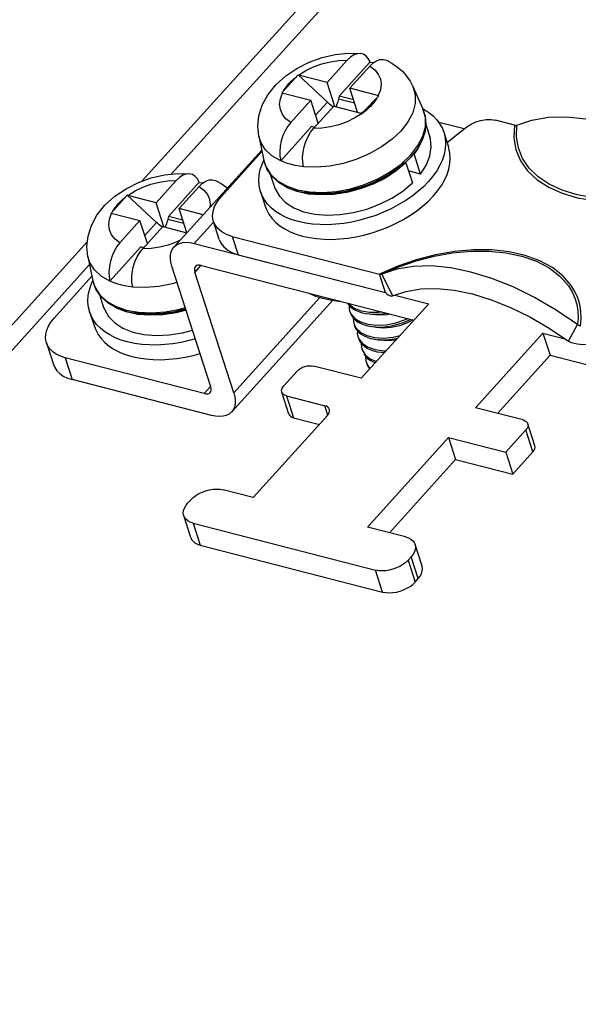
# Model space of a CAD drawing. Extents: x -4139 to -1089, y -1564 to 1941.
# Tile 48 of 160: x -1480 to -1456, y -715 to -674. Entities that reach past the tile are written whole.
import ezdxf

# ---------------------------------------------------------------- set-up
doc = ezdxf.new("R2010")
doc.units = 0
doc.header["$LTSCALE"] = 23.1
for name, color, linetype in [('EARTHING_CLIP1_2_1_AM_0', 7, 'CONTINUOUS'), ('EARTHING_CLIP_2_2_1_1_AM_0', 7, 'CONTINUOUS'), ('EARTHING_CLIP_2_2_5_1_AM_0', 7, 'CONTINUOUS'), ('LDZHJ_SZCYZT_M4X12_2_1_AM_', 7, 'CONTINUOUS'), ('SE5M-TOP-COVER-P1-A__4_1_1', 7, 'CONTINUOUS')]:
    doc.layers.add(name, color=color, linetype=linetype)

msp = doc.modelspace()

# ---------------------------------------------------------------- linework, layer by layer
at = {"layer": 'EARTHING_CLIP1_2_1_AM_0', "color": 7}
for p, q in [((-1459.019, -678.268), (-1459.805, -678.066)), ((-1469.503, -679.366), (-1471.199, -681.238)), ((-1471.275, -683.018), (-1471.52, -682.26)), ((-1470.738, -682.883), (-1464.624, -684.456)), ((-1470.493, -683.642), (-1464.379, -685.215)), ((-1464.379, -685.215), (-1464.624, -684.456)), ((-1464.525, -684.454), (-1464.09, -685.354)), ((-1456.777, -687.236), (-1456.399, -686.545))]:
    msp.add_line(p, q, dxfattribs=at)
at = {"layer": 'EARTHING_CLIP1_2_1_AM_0', "color": 2}
msp.add_line((-1470.738, -682.883), (-1470.493, -683.642), dxfattribs=at)
at = {"layer": 'EARTHING_CLIP1_2_1_AM_0', "color": 7}
for points in [[(-1461, -678.34), (-1460.817, -678.224), (-1460.623, -678.136), (-1460.412, -678.073), (-1460.199, -678.039), (-1459.999, -678.037), (-1459.805, -678.066)], [(-1458.92, -678.267), (-1458.297, -678.055), (-1457.606, -677.94), (-1456.858, -677.923), (-1456.061, -678.001), (-1455.225, -678.174), (-1454.359, -678.439), (-1453.473, -678.794), (-1452.576, -679.234), (-1451.727, -679.73)], [(-1461.815, -678.987), (-1461.514, -678.739), (-1461, -678.34)], [(-1459.019, -678.268), (-1459, -678.273), (-1458.982, -678.275), (-1458.965, -678.276), (-1458.949, -678.274), (-1458.934, -678.271), (-1458.92, -678.267)], [(-1471.52, -682.26), (-1471.528, -682.233), (-1471.556, -682.044), (-1471.535, -681.846), (-1471.469, -681.642), (-1471.357, -681.44), (-1471.199, -681.238)], [(-1470.738, -682.883), (-1470.975, -682.802), (-1471.173, -682.696), (-1471.334, -682.562), (-1471.454, -682.407), (-1471.52, -682.26)], [(-1471.275, -683.018), (-1471.209, -683.166), (-1471.09, -683.321), (-1470.928, -683.455), (-1470.73, -683.561), (-1470.493, -683.642)], [(-1456.399, -686.545), (-1457.284, -685.945), (-1458.181, -685.422), (-1459.077, -684.981), (-1459.964, -684.626), (-1460.83, -684.361), (-1461.666, -684.188), (-1462.463, -684.11), (-1463.211, -684.128), (-1463.902, -684.243), (-1464.525, -684.454)], [(-1464.525, -684.454), (-1464.538, -684.459), (-1464.552, -684.462), (-1464.568, -684.463), (-1464.586, -684.463), (-1464.604, -684.46), (-1464.624, -684.456)], [(-1464.09, -685.354), (-1463.529, -685.164), (-1462.907, -685.061), (-1462.234, -685.045), (-1461.517, -685.115), (-1460.764, -685.271), (-1459.985, -685.509), (-1459.187, -685.829), (-1458.381, -686.225), (-1457.574, -686.696), (-1456.777, -687.236)], [(-1464.379, -685.215), (-1464.318, -685.266), (-1464.262, -685.306), (-1464.21, -685.336), (-1464.164, -685.354), (-1464.124, -685.36), (-1464.09, -685.354)], [(-1456.281, -686.603), (-1456.302, -686.596), (-1456.322, -686.589), (-1456.342, -686.58), (-1456.362, -686.569), (-1456.381, -686.558), (-1456.399, -686.545)], [(-1456.777, -687.236), (-1456.658, -687.281), (-1456.536, -687.316), (-1456.411, -687.342), (-1456.285, -687.359), (-1456.16, -687.365), (-1456.036, -687.361)]]:
    msp.add_lwpolyline(points, dxfattribs=at)
at = {"layer": 'EARTHING_CLIP1_2_1_AM_0', "color": 2}
for points in [[(-1459.019, -678.268), (-1459.043, -678.793), (-1458.959, -679.284), (-1458.767, -679.744), (-1458.473, -680.163), (-1458.08, -680.531), (-1457.598, -680.844), (-1457.034, -681.094), (-1456.399, -681.279), (-1455.703, -681.394), (-1454.96, -681.437), (-1454.189, -681.406), (-1453.57, -681.327)], [(-1453.509, -681.213), (-1454.203, -681.297), (-1454.982, -681.329), (-1455.725, -681.282), (-1456.412, -681.16), (-1457.033, -680.971), (-1457.578, -680.718), (-1458.038, -680.408), (-1458.407, -680.048), (-1458.681, -679.645), (-1458.858, -679.209), (-1458.935, -678.747), (-1458.92, -678.267)], [(-1456.661, -684.921), (-1457.01, -684.52), (-1457.444, -684.18), (-1457.97, -683.896), (-1458.571, -683.677), (-1459.237, -683.527), (-1459.956, -683.447), (-1460.715, -683.441), (-1461.501, -683.506), (-1462.299, -683.643), (-1463.095, -683.85), (-1463.868, -684.12), (-1464.624, -684.456)], [(-1464.525, -684.454), (-1463.827, -684.147), (-1463.102, -683.894), (-1462.351, -683.697), (-1461.589, -683.561), (-1460.831, -683.491), (-1460.089, -683.49), (-1459.379, -683.56), (-1458.715, -683.701), (-1458.109, -683.913), (-1457.577, -684.193), (-1457.136, -684.534), (-1456.778, -684.94)], [(-1456.778, -684.94), (-1456.627, -685.188), (-1456.512, -685.446), (-1456.433, -685.714), (-1456.389, -685.987), (-1456.378, -686.264), (-1456.399, -686.545)], [(-1456.281, -686.603), (-1456.254, -686.298), (-1456.263, -686.003), (-1456.308, -685.715), (-1456.39, -685.438), (-1456.508, -685.173), (-1456.661, -684.921)]]:
    msp.add_lwpolyline(points, dxfattribs=at)
at = {"layer": 'EARTHING_CLIP_2_2_1_1_AM_0', "color": 7}
for p, q in [((-1461.111, -678.426), (-1462.162, -678.156)), ((-1473.156, -683.322), (-1469.516, -679.303)), ((-1472.313, -683.174), (-1464.379, -685.215)), ((-1471.626, -689.125), (-1473.241, -684.117)), ((-1472.019, -684.084), (-1463.195, -686.355)), ((-1478.136, -686.272), (-1476.562, -684.534)), ((-1470.676, -689.369), (-1472.292, -684.362)), ((-1466.566, -685.533), (-1470.761, -690.165)), ((-1463.981, -685.317), (-1462.581, -685.677)), ((-1462.581, -685.677), (-1465.384, -688.771)), ((-1460.637, -689.993), (-1457.834, -686.899)), ((-1457.834, -686.899), (-1456.932, -687.131)), ((-1457.834, -686.899), (-1457.541, -687.809)), ((-1478.457, -687.293), (-1478.163, -688.204)), ((-1471.899, -689.403), (-1477.674, -687.917)), ((-1459.73, -690.226), (-1457.541, -687.809)), ((-1457.541, -687.809), (-1437.878, -692.869)), ((-1465.384, -688.771), (-1467.362, -688.262)), ((-1468.037, -688.47), (-1468.598, -689.089)), ((-1471.605, -690.313), (-1477.381, -688.827)), ((-1468.384, -690.254), (-1468.678, -689.344)), ((-1468.483, -689.5), (-1466.9, -689.907)), ((-1458.659, -690.501), (-1460.637, -689.993)), ((-1466.785, -690.318), (-1469.868, -693.721)), ((-1468.189, -690.41), (-1467.118, -690.686)), ((-1458.17, -691.568), (-1458.463, -690.657)), ((-1465.121, -694.943), (-1461.758, -691.23)), ((-1461.758, -691.23), (-1459.384, -691.841)), ((-1461.758, -691.23), (-1461.464, -692.141)), ((-1459.384, -691.841), (-1458.544, -690.913)), ((-1459.384, -691.841), (-1459.091, -692.751)), ((-1459.091, -692.751), (-1458.25, -691.823)), ((-1464.214, -695.176), (-1461.464, -692.141)), ((-1461.464, -692.141), (-1459.091, -692.751)), ((-1469.868, -693.721), (-1471.111, -693.401)), ((-1472.463, -693.816), (-1472.591, -693.958)), ((-1472.458, -695.379), (-1472.752, -694.469)), ((-1472.361, -694.781), (-1464.788, -696.729)), ((-1463.538, -695.35), (-1465.121, -694.943)), ((-1472.067, -695.691), (-1464.494, -697.64)), ((-1462.853, -696.572), (-1463.147, -695.661)), ((-1463.436, -696.314), (-1463.308, -696.172)), ((-1463.142, -697.224), (-1463.014, -697.083))]:
    msp.add_line(p, q, dxfattribs=at)
at = {"layer": 'EARTHING_CLIP_2_2_1_1_AM_0', "color": 2}
for p, q in [((-1471.511, -682.288), (-1472.313, -683.174)), ((-1472.038, -684.081), (-1472.292, -684.362)), ((-1470.676, -689.369), (-1467.096, -685.417)), ((-1477.674, -687.917), (-1477.381, -688.827)), ((-1471.899, -689.403), (-1471.638, -689.114)), ((-1468.483, -689.5), (-1468.189, -690.41)), ((-1466.773, -690.302), (-1466.9, -689.907)), ((-1458.25, -691.823), (-1458.544, -690.913)), ((-1472.361, -694.781), (-1472.067, -695.691)), ((-1463.436, -696.314), (-1463.142, -697.224)), ((-1463.014, -697.083), (-1463.308, -696.172)), ((-1464.494, -697.64), (-1464.788, -696.729))]:
    msp.add_line(p, q, dxfattribs=at)
at = {"layer": 'EARTHING_CLIP_2_2_1_1_AM_0', "color": 7}
for points in [[(-1473.241, -684.117), (-1473.284, -683.95), (-1473.303, -683.795), (-1473.298, -683.649), (-1473.269, -683.518), (-1473.217, -683.404), (-1473.156, -683.322)], [(-1473.156, -683.322), (-1473.142, -683.307), (-1473.046, -683.23), (-1472.93, -683.174), (-1472.796, -683.14), (-1472.647, -683.128), (-1472.487, -683.139), (-1472.313, -683.174)], [(-1472.267, -684.128), (-1472.293, -684.168), (-1472.309, -684.223), (-1472.308, -684.288), (-1472.292, -684.362)], [(-1472.019, -684.084), (-1472.096, -684.072), (-1472.162, -684.074), (-1472.218, -684.092), (-1472.263, -684.123), (-1472.267, -684.128)], [(-1478.457, -687.293), (-1478.465, -687.266), (-1478.491, -687.11), (-1478.484, -686.946), (-1478.444, -686.778), (-1478.372, -686.607), (-1478.27, -686.439), (-1478.136, -686.272)], [(-1477.674, -687.917), (-1477.873, -687.852), (-1478.047, -687.769), (-1478.195, -687.666), (-1478.316, -687.547), (-1478.406, -687.413), (-1478.457, -687.293)], [(-1478.163, -688.204), (-1478.112, -688.323), (-1478.022, -688.457), (-1477.901, -688.577), (-1477.753, -688.679), (-1477.58, -688.762), (-1477.381, -688.827)], [(-1468.037, -688.47), (-1467.973, -688.41), (-1467.899, -688.358), (-1467.814, -688.315), (-1467.723, -688.281), (-1467.63, -688.258), (-1467.536, -688.247), (-1467.447, -688.248), (-1467.362, -688.262)], [(-1471.651, -689.359), (-1471.625, -689.319), (-1471.609, -689.264), (-1471.61, -689.199), (-1471.626, -689.125)], [(-1468.678, -689.344), (-1468.68, -689.337), (-1468.687, -689.278), (-1468.675, -689.216), (-1468.646, -689.153), (-1468.598, -689.089)], [(-1471.899, -689.403), (-1471.822, -689.415), (-1471.756, -689.413), (-1471.699, -689.395), (-1471.655, -689.364), (-1471.651, -689.359)], [(-1470.676, -689.369), (-1470.633, -689.537), (-1470.614, -689.692), (-1470.62, -689.837), (-1470.649, -689.969), (-1470.701, -690.083), (-1470.761, -690.165)], [(-1468.483, -689.5), (-1468.556, -689.473), (-1468.613, -689.437), (-1468.655, -689.391), (-1468.678, -689.344)], [(-1466.705, -690.063), (-1466.728, -690.016), (-1466.769, -689.97), (-1466.827, -689.934), (-1466.9, -689.907)], [(-1470.761, -690.165), (-1470.776, -690.18), (-1470.872, -690.257), (-1470.988, -690.313), (-1471.121, -690.347), (-1471.27, -690.359), (-1471.431, -690.347), (-1471.605, -690.313)], [(-1468.384, -690.254), (-1468.362, -690.301), (-1468.32, -690.347), (-1468.262, -690.383), (-1468.189, -690.41)], [(-1466.785, -690.318), (-1466.737, -690.254), (-1466.707, -690.191), (-1466.696, -690.128), (-1466.703, -690.069), (-1466.705, -690.063)], [(-1458.659, -690.501), (-1458.585, -690.529), (-1458.528, -690.565), (-1458.486, -690.611), (-1458.463, -690.657)], [(-1458.463, -690.657), (-1458.461, -690.664), (-1458.455, -690.723), (-1458.466, -690.785), (-1458.496, -690.848), (-1458.544, -690.913)], [(-1458.25, -691.823), (-1458.202, -691.759), (-1458.172, -691.696), (-1458.161, -691.633), (-1458.168, -691.575), (-1458.17, -691.568)], [(-1472.463, -693.816), (-1472.363, -693.721), (-1472.25, -693.635), (-1472.121, -693.557), (-1471.982, -693.491), (-1471.835, -693.439), (-1471.684, -693.4), (-1471.532, -693.376), (-1471.384, -693.369), (-1471.244, -693.377), (-1471.111, -693.401)], [(-1472.752, -694.469), (-1472.756, -694.455), (-1472.77, -694.361), (-1472.76, -694.262), (-1472.726, -694.16), (-1472.67, -694.059), (-1472.591, -693.958)], [(-1472.361, -694.781), (-1472.479, -694.74), (-1472.578, -694.687), (-1472.659, -694.62), (-1472.719, -694.543), (-1472.752, -694.469)], [(-1472.458, -695.379), (-1472.425, -695.453), (-1472.365, -695.531), (-1472.285, -695.598), (-1472.185, -695.651), (-1472.067, -695.691)], [(-1463.538, -695.35), (-1463.42, -695.39), (-1463.321, -695.443), (-1463.24, -695.51), (-1463.18, -695.588), (-1463.147, -695.661)], [(-1463.147, -695.661), (-1463.143, -695.675), (-1463.129, -695.769), (-1463.14, -695.868), (-1463.173, -695.97), (-1463.229, -696.071), (-1463.308, -696.172)], [(-1463.436, -696.314), (-1463.536, -696.41), (-1463.649, -696.496), (-1463.778, -696.573), (-1463.917, -696.639), (-1464.064, -696.692), (-1464.215, -696.731), (-1464.367, -696.754), (-1464.515, -696.762), (-1464.655, -696.753), (-1464.788, -696.729)], [(-1463.014, -697.083), (-1462.935, -696.981), (-1462.879, -696.881), (-1462.846, -696.779), (-1462.836, -696.68), (-1462.849, -696.585), (-1462.854, -696.572)], [(-1464.494, -697.64), (-1464.361, -697.664), (-1464.221, -697.672), (-1464.073, -697.664), (-1463.922, -697.641), (-1463.77, -697.602), (-1463.623, -697.549), (-1463.484, -697.483), (-1463.355, -697.406), (-1463.242, -697.32), (-1463.142, -697.224)]]:
    msp.add_lwpolyline(points, dxfattribs=at)
at = {"layer": 'EARTHING_CLIP_2_2_5_1_AM_0', "color": 7}
msp.add_lwpolyline([(-1467.593, -685.223), (-1467.556, -685.244), (-1467.282, -685.359), (-1466.984, -685.451), (-1466.664, -685.52), (-1466.326, -685.565), (-1466.248, -685.569)], dxfattribs=at)
at = {"layer": 'LDZHJ_SZCYZT_M4X12_2_1_AM_', "color": 7}
for p, q in [((-1465.968, -675.571), (-1466.802, -676.492)), ((-1465.011, -675.646), (-1466.297, -677.066)), ((-1465.011, -675.647), (-1464.851, -675.667)), ((-1465.018, -675.815), (-1465.853, -676.736)), ((-1468.004, -676.183), (-1468.677, -676.925)), ((-1466.788, -677.313), (-1468.004, -676.183)), ((-1466.802, -676.492), (-1467.98, -676.189)), ((-1466.48, -677.491), (-1466.802, -676.492)), ((-1468.677, -676.925), (-1467.474, -677.235)), ((-1464.65, -677.046), (-1465.853, -676.736)), ((-1465.53, -677.735), (-1465.853, -676.736)), ((-1463.238, -676.657), (-1462.817, -677.594)), ((-1467.474, -677.235), (-1468.309, -678.156)), ((-1467.167, -678.188), (-1467.474, -677.235)), ((-1466.297, -677.066), (-1466.321, -677.169)), ((-1465.696, -677.222), (-1466.297, -677.067)), ((-1465.323, -677.788), (-1464.65, -677.046)), ((-1464.65, -677.046), (-1465.292, -677.698)), ((-1466.525, -677.479), (-1467.359, -678.4)), ((-1466.548, -677.505), (-1466.57, -677.49)), ((-1466.525, -677.479), (-1465.347, -677.782)), ((-1462.82, -677.589), (-1462.784, -677.607)), ((-1462.817, -677.594), (-1462.721, -677.899)), ((-1468.309, -678.156), (-1468.434, -678.316)), ((-1465.347, -677.782), (-1465.339, -677.784)), ((-1467.441, -678.329), (-1468.727, -679.749)), ((-1467.323, -678.359), (-1467.441, -678.329)), ((-1462.697, -678.24), (-1462.531, -678.752)), ((-1461.951, -678.565), (-1461.755, -679.172)), ((-1469.635, -678.721), (-1469.429, -679.727)), ((-1463.064, -679.269), (-1463.331, -679.609)), ((-1469.502, -679.883), (-1469.429, -679.723)), ((-1469.308, -680.075), (-1469.429, -679.727)), ((-1463.82, -679.994), (-1463.61, -679.809)), ((-1463.331, -679.609), (-1463.711, -679.971)), ((-1462.918, -680.295), (-1463.187, -679.46)), ((-1464.296, -680.33), (-1464.048, -680.167)), ((-1463.711, -679.971), (-1464.158, -680.297)), ((-1464.048, -680.167), (-1463.82, -679.994)), ((-1463.524, -679.831), (-1463.929, -680.167)), ((-1463.556, -679.823), (-1463.524, -679.831)), ((-1463.524, -679.831), (-1463.254, -680.666)), ((-1462.918, -680.295), (-1463.415, -680.167)), ((-1473.062, -680.564), (-1473.897, -681.485)), ((-1469.157, -680.298), (-1468.984, -680.834)), ((-1472.106, -680.639), (-1473.392, -682.059)), ((-1472.113, -680.808), (-1472.947, -681.729)), ((-1472.106, -680.64), (-1471.946, -680.66)), ((-1469.564, -681.021), (-1469.369, -681.628)), ((-1464.112, -681.294), (-1463.66, -681.002)), ((-1463.66, -681.002), (-1463.254, -680.666)), ((-1475.099, -681.176), (-1475.772, -681.918)), ((-1473.883, -682.306), (-1475.099, -681.176)), ((-1473.897, -681.485), (-1475.074, -681.182)), ((-1467.069, -681.165), (-1467.579, -681.125)), ((-1466.91, -681.143), (-1467.454, -681.122)), ((-1467.199, -681.089), (-1466.914, -681.096)), ((-1463.556, -681.408), (-1463.842, -681.58)), ((-1473.575, -682.484), (-1473.897, -681.485)), ((-1471.947, -681.987), (-1472.947, -681.729)), ((-1472.623, -682.734), (-1472.947, -681.729)), ((-1475.772, -681.918), (-1474.569, -682.228)), ((-1474.569, -682.228), (-1475.404, -683.149)), ((-1474.262, -683.181), (-1474.569, -682.228)), ((-1473.392, -682.059), (-1473.415, -682.162)), ((-1472.791, -682.215), (-1473.392, -682.06)), ((-1473.62, -682.472), (-1474.454, -683.393)), ((-1473.643, -682.498), (-1473.665, -682.483)), ((-1473.62, -682.472), (-1472.619, -682.729)), ((-1474.536, -683.322), (-1475.822, -684.742)), ((-1475.404, -683.149), (-1475.529, -683.309)), ((-1474.418, -683.353), (-1474.535, -683.322)), ((-1476.73, -683.714), (-1476.523, -684.72)), ((-1476.596, -684.876), (-1476.524, -684.716)), ((-1476.403, -685.068), (-1476.523, -684.72)), ((-1476.252, -685.291), (-1476.079, -685.827)), ((-1465.908, -685.656), (-1465.887, -685.689)), ((-1465.885, -685.736), (-1465.889, -685.87)), ((-1465.889, -685.87), (-1465.866, -685.967)), ((-1465.887, -685.689), (-1465.671, -685.854)), ((-1465.857, -685.771), (-1465.763, -685.854)), ((-1465.763, -685.854), (-1465.651, -685.927)), ((-1476.659, -686.014), (-1476.463, -686.621)), ((-1474.164, -686.158), (-1474.674, -686.118)), ((-1474.004, -686.136), (-1474.549, -686.115)), ((-1474.294, -686.082), (-1474.009, -686.089)), ((-1465.866, -685.967), (-1465.809, -686.095)), ((-1465.809, -686.095), (-1465.647, -686.285)), ((-1465.719, -686.261), (-1465.696, -686.497)), ((-1465.696, -686.497), (-1465.593, -686.692)), ((-1465.671, -686.573), (-1465.627, -686.678)), ((-1465.62, -686.362), (-1465.516, -686.437)), ((-1465.593, -686.692), (-1465.404, -686.87)), ((-1465.523, -687.033), (-1465.48, -687.134)), ((-1465.48, -686.865), (-1465.381, -686.944)), ((-1465.48, -687.134), (-1465.327, -687.327)), ((-1465.253, -687.444), (-1465.144, -687.517)), ((-1465.215, -687.799), (-1465.009, -687.965)), ((-1465.203, -687.86), (-1465.195, -688.045)), ((-1465.119, -687.945), (-1465.014, -688.022)), ((-1465.009, -687.965), (-1464.754, -688.076)), ((-1464.431, -687.72), (-1464.507, -687.697)), ((-1465.195, -688.045), (-1465.182, -688.091)), ((-1465.182, -688.091), (-1465.096, -688.263)), ((-1465.156, -688.167), (-1465.12, -688.257)), ((-1465.096, -688.263), (-1465.006, -688.354))]:
    msp.add_line(p, q, dxfattribs=at)
at = {"layer": 'LDZHJ_SZCYZT_M4X12_2_1_AM_', "color": 2}
for p, q in [((-1467.276, -677.851), (-1466.788, -677.313)), ((-1466.321, -677.169), (-1465.658, -677.34)), ((-1465.292, -677.698), (-1465.359, -677.772)), ((-1462.716, -677.955), (-1462.817, -677.594)), ((-1469.429, -679.727), (-1469.347, -679.984)), ((-1463.724, -679.88), (-1463.341, -679.519)), ((-1463.341, -679.519), (-1463.326, -679.502)), ((-1464.69, -680.494), (-1464.179, -680.208)), ((-1464.179, -680.208), (-1463.724, -679.88)), ((-1468.042, -680.944), (-1467.536, -681.036)), ((-1467.536, -681.036), (-1466.987, -681.06)), ((-1473.415, -682.162), (-1472.753, -682.333)), ((-1474.37, -682.844), (-1473.883, -682.306)), ((-1472.9, -683.039), (-1473.06, -683.117)), ((-1476.523, -684.72), (-1476.442, -684.977)), ((-1475.137, -685.937), (-1474.631, -686.029)), ((-1474.631, -686.029), (-1474.082, -686.053))]:
    msp.add_line(p, q, dxfattribs=at)
at = {"layer": 'LDZHJ_SZCYZT_M4X12_2_1_AM_', "color": 7}
for points in [[(-1468.518, -676.223), (-1468.051, -675.91), (-1467.542, -675.655), (-1467.008, -675.465), (-1466.459, -675.34), (-1465.904, -675.284), (-1465.421, -675.294)], [(-1465.421, -675.294), (-1465.555, -675.304), (-1465.695, -675.355), (-1465.832, -675.443), (-1465.968, -675.571)], [(-1465.011, -675.646), (-1465.087, -675.504), (-1465.181, -675.399), (-1465.293, -675.327), (-1465.421, -675.294)], [(-1465.018, -675.815), (-1464.883, -675.688), (-1464.746, -675.599), (-1464.606, -675.549), (-1464.47, -675.539), (-1464.333, -675.577)], [(-1464.332, -675.576), (-1464.106, -675.698), (-1463.874, -675.856), (-1463.672, -676.034), (-1463.499, -676.228), (-1463.354, -676.437), (-1463.238, -676.657)], [(-1469.635, -678.721), (-1469.677, -678.313), (-1469.633, -677.884), (-1469.495, -677.442), (-1469.261, -677.01), (-1468.93, -676.596), (-1468.518, -676.223)], [(-1467.996, -676.185), (-1468, -676.184), (-1468.004, -676.183)], [(-1467.98, -676.189), (-1467.988, -676.187), (-1467.996, -676.185)], [(-1466.682, -677.405), (-1466.735, -677.36), (-1466.788, -677.313)], [(-1466.321, -677.169), (-1466.338, -677.238), (-1466.357, -677.305), (-1466.378, -677.372), (-1466.402, -677.438), (-1466.428, -677.502), (-1466.429, -677.504)], [(-1466.57, -677.49), (-1466.627, -677.449), (-1466.682, -677.405)], [(-1465.292, -677.698), (-1465.32, -677.724), (-1465.352, -677.747), (-1465.387, -677.768), (-1465.393, -677.77)], [(-1462.784, -677.607), (-1462.579, -677.738), (-1462.398, -677.885), (-1462.242, -678.047), (-1462.113, -678.221), (-1462.012, -678.408), (-1461.951, -678.565)], [(-1465.339, -677.784), (-1465.331, -677.786), (-1465.327, -677.787), (-1465.323, -677.789)], [(-1462.721, -677.899), (-1462.695, -678.227), (-1462.743, -678.571), (-1462.867, -678.921), (-1463.064, -679.269)], [(-1468.434, -678.316), (-1468.541, -678.496), (-1468.631, -678.7), (-1468.701, -678.917), (-1468.745, -679.138), (-1468.764, -679.356), (-1468.758, -679.558), (-1468.727, -679.749)], [(-1467.778, -679.993), (-1467.809, -679.802), (-1467.815, -679.599), (-1467.795, -679.382), (-1467.751, -679.161), (-1467.682, -678.945), (-1467.592, -678.741), (-1467.485, -678.561), (-1467.359, -678.4)], [(-1467.31, -678.345), (-1467.34, -678.345), (-1467.352, -678.343)], [(-1461.951, -678.565), (-1461.939, -678.604), (-1461.895, -678.81), (-1461.88, -679.026), (-1461.894, -679.248), (-1461.939, -679.474), (-1462.014, -679.703), (-1462.117, -679.932), (-1462.249, -680.161), (-1462.408, -680.385), (-1462.593, -680.607)], [(-1462.892, -678.966), (-1462.93, -679.053), (-1463.045, -679.257), (-1463.187, -679.46)], [(-1462.918, -680.295), (-1462.676, -679.916), (-1462.528, -679.546), (-1462.472, -679.179), (-1462.509, -678.829), (-1462.532, -678.752)], [(-1462.397, -681.214), (-1462.213, -680.993), (-1462.055, -680.77), (-1461.923, -680.543), (-1461.82, -680.314), (-1461.745, -680.088), (-1461.7, -679.864), (-1461.684, -679.644), (-1461.697, -679.43), (-1461.739, -679.225), (-1461.755, -679.172)], [(-1467.777, -679.993), (-1467.952, -679.971), (-1468.12, -679.942), (-1468.282, -679.905), (-1468.438, -679.86), (-1468.586, -679.808), (-1468.727, -679.749)], [(-1469.565, -681.021), (-1469.577, -680.982), (-1469.621, -680.776), (-1469.636, -680.56), (-1469.621, -680.338), (-1469.576, -680.112), (-1469.502, -679.883)], [(-1468.794, -680.66), (-1469.095, -680.389), (-1469.308, -680.075)], [(-1463.929, -680.167), (-1464.381, -680.46), (-1464.886, -680.712), (-1465.423, -680.913), (-1465.976, -681.058), (-1466.531, -681.143), (-1467.069, -681.165)], [(-1475.613, -681.216), (-1475.146, -680.903), (-1474.637, -680.648), (-1474.103, -680.458), (-1473.554, -680.333), (-1472.999, -680.277), (-1472.515, -680.287)], [(-1472.515, -680.287), (-1472.65, -680.297), (-1472.79, -680.348), (-1472.926, -680.436), (-1473.062, -680.564)], [(-1472.106, -680.639), (-1472.182, -680.497), (-1472.276, -680.392), (-1472.388, -680.32), (-1472.515, -680.287)], [(-1472.113, -680.808), (-1471.978, -680.681), (-1471.841, -680.592), (-1471.701, -680.542), (-1471.565, -680.532), (-1471.427, -680.57)], [(-1471.427, -680.569), (-1471.201, -680.691), (-1470.969, -680.85), (-1470.94, -680.875)], [(-1466.914, -681.096), (-1466.62, -681.083), (-1466.32, -681.051), (-1466.019, -681), (-1465.717, -680.93), (-1465.416, -680.843), (-1465.122, -680.738), (-1464.835, -680.617), (-1464.559, -680.481), (-1464.296, -680.33)], [(-1464.158, -680.297), (-1464.659, -680.58), (-1465.201, -680.811), (-1465.767, -680.985), (-1466.341, -681.097), (-1466.91, -681.143)], [(-1462.593, -680.607), (-1462.802, -680.822), (-1463.033, -681.026), (-1463.285, -681.223), (-1463.556, -681.408)], [(-1469.273, -681.539), (-1469.402, -681.364), (-1469.504, -681.178), (-1469.565, -681.021)], [(-1468.983, -680.834), (-1468.954, -680.914), (-1468.781, -681.219), (-1468.52, -681.481), (-1468.182, -681.697), (-1467.774, -681.857), (-1467.31, -681.96)], [(-1467.454, -681.122), (-1467.961, -681.032), (-1468.413, -680.876), (-1468.794, -680.66)], [(-1467.579, -681.125), (-1468.043, -681.023), (-1468.451, -680.862), (-1468.569, -680.787)], [(-1467.736, -681.019), (-1467.475, -681.064), (-1467.199, -681.089)], [(-1476.73, -683.714), (-1476.771, -683.306), (-1476.727, -682.877), (-1476.589, -682.436), (-1476.356, -682.003), (-1476.025, -681.589), (-1475.613, -681.216)], [(-1475.091, -681.178), (-1475.095, -681.177), (-1475.099, -681.176)], [(-1475.074, -681.182), (-1475.083, -681.18), (-1475.091, -681.178)], [(-1469.369, -681.628), (-1469.314, -681.77), (-1469.216, -681.956), (-1469.091, -682.13), (-1468.937, -682.293), (-1468.759, -682.442), (-1468.555, -682.575), (-1468.33, -682.691), (-1468.083, -682.79), (-1467.817, -682.872), (-1467.533, -682.934), (-1467.235, -682.977), (-1466.924, -683.001), (-1466.604, -683.005), (-1466.275, -682.989), (-1465.94, -682.953), (-1465.604, -682.898), (-1465.267, -682.825), (-1464.933, -682.733), (-1464.603, -682.623), (-1464.277, -682.496), (-1463.96, -682.351), (-1463.655, -682.192), (-1463.366, -682.018), (-1463.093, -681.832), (-1462.839, -681.635), (-1462.608, -681.43), (-1462.397, -681.214)], [(-1467.31, -681.96), (-1466.8, -682), (-1466.262, -681.978), (-1465.707, -681.893), (-1465.154, -681.748), (-1464.617, -681.546), (-1464.112, -681.294)], [(-1463.842, -681.58), (-1464.143, -681.738), (-1464.456, -681.882), (-1464.779, -682.009), (-1465.106, -682.119), (-1465.437, -682.211), (-1465.771, -682.286), (-1466.105, -682.342), (-1466.439, -682.379), (-1466.769, -682.397), (-1467.091, -682.395), (-1467.402, -682.373), (-1467.702, -682.332), (-1467.987, -682.271), (-1468.254, -682.192), (-1468.503, -682.094), (-1468.731, -681.979), (-1468.937, -681.848), (-1469.118, -681.7), (-1469.273, -681.539)], [(-1473.415, -682.162), (-1473.432, -682.231), (-1473.452, -682.299), (-1473.473, -682.365), (-1473.497, -682.431), (-1473.523, -682.495), (-1473.523, -682.497)], [(-1473.776, -682.398), (-1473.83, -682.353), (-1473.883, -682.306)], [(-1473.665, -682.483), (-1473.721, -682.442), (-1473.776, -682.398)], [(-1475.529, -683.309), (-1475.636, -683.489), (-1475.726, -683.693), (-1475.795, -683.91), (-1475.84, -684.131), (-1475.859, -684.349), (-1475.853, -684.551), (-1475.822, -684.742)], [(-1474.873, -684.986), (-1474.904, -684.795), (-1474.91, -684.592), (-1474.89, -684.375), (-1474.846, -684.154), (-1474.777, -683.938), (-1474.687, -683.734), (-1474.58, -683.554), (-1474.454, -683.393)], [(-1474.404, -683.338), (-1474.435, -683.338), (-1474.447, -683.336)], [(-1476.659, -686.014), (-1476.671, -685.975), (-1476.716, -685.769), (-1476.731, -685.553), (-1476.716, -685.331), (-1476.671, -685.105), (-1476.596, -684.876)], [(-1475.889, -685.653), (-1476.19, -685.382), (-1476.403, -685.068)], [(-1474.872, -684.986), (-1475.047, -684.964), (-1475.215, -684.935), (-1475.377, -684.898), (-1475.533, -684.853), (-1475.681, -684.801), (-1475.822, -684.742)], [(-1476.078, -685.827), (-1476.049, -685.907), (-1475.876, -686.212), (-1475.615, -686.474), (-1475.277, -686.69), (-1474.869, -686.85), (-1474.405, -686.953)], [(-1474.549, -686.115), (-1475.056, -686.025), (-1475.507, -685.869), (-1475.889, -685.653)], [(-1474.674, -686.118), (-1475.138, -686.016), (-1475.546, -685.855), (-1475.664, -685.78)], [(-1472.653, -685.942), (-1473.071, -686.051), (-1473.625, -686.136), (-1474.164, -686.158)], [(-1474.009, -686.089), (-1473.715, -686.076), (-1473.415, -686.044), (-1473.113, -685.993), (-1472.811, -685.923), (-1472.672, -685.883)], [(-1472.661, -685.917), (-1472.861, -685.978), (-1473.436, -686.09), (-1474.004, -686.136)], [(-1465.951, -685.645), (-1465.932, -685.678), (-1465.857, -685.771)], [(-1465.671, -685.854), (-1465.384, -685.97), (-1465.042, -686.03), (-1464.66, -686.03), (-1464.529, -686.011)], [(-1465.651, -685.927), (-1465.523, -685.989), (-1465.381, -686.039), (-1465.225, -686.077), (-1465.058, -686.102), (-1464.882, -686.113), (-1464.699, -686.11), (-1464.511, -686.094), (-1464.322, -686.065)], [(-1476.368, -686.532), (-1476.497, -686.357), (-1476.598, -686.171), (-1476.659, -686.014)], [(-1474.831, -686.012), (-1474.569, -686.057), (-1474.294, -686.082)], [(-1465.828, -686.081), (-1465.777, -686.183), (-1465.707, -686.277), (-1465.62, -686.362)], [(-1465.647, -686.285), (-1465.41, -686.431), (-1465.103, -686.527), (-1464.745, -686.568), (-1464.351, -686.548), (-1463.941, -686.467), (-1463.54, -686.333), (-1463.449, -686.289)], [(-1465.516, -686.437), (-1465.395, -686.502), (-1465.259, -686.555), (-1465.108, -686.597), (-1464.945, -686.626), (-1464.772, -686.641), (-1464.589, -686.644), (-1464.4, -686.632), (-1464.206, -686.606), (-1464.011, -686.567), (-1463.817, -686.515), (-1463.626, -686.452), (-1463.439, -686.377), (-1463.323, -686.322)], [(-1464.173, -686.103), (-1464.303, -686.132), (-1464.635, -686.156), (-1464.937, -686.129), (-1465.019, -686.104)], [(-1463.233, -686.345), (-1463.457, -686.464), (-1463.795, -686.588), (-1464.137, -686.664), (-1464.466, -686.688), (-1464.767, -686.66), (-1464.851, -686.634)], [(-1476.463, -686.621), (-1476.409, -686.763), (-1476.311, -686.949), (-1476.186, -687.123), (-1476.032, -687.286), (-1475.853, -687.435), (-1475.65, -687.568), (-1475.424, -687.684), (-1475.178, -687.783), (-1474.911, -687.865), (-1474.628, -687.927), (-1474.33, -687.97), (-1474.019, -687.994), (-1473.698, -687.998), (-1473.369, -687.982), (-1473.035, -687.946), (-1472.699, -687.891), (-1472.362, -687.818), (-1472.073, -687.738)], [(-1472.269, -687.131), (-1472.532, -687.204), (-1472.865, -687.279), (-1473.2, -687.335), (-1473.534, -687.372), (-1473.864, -687.39), (-1474.186, -687.388), (-1474.497, -687.366), (-1474.797, -687.325), (-1475.082, -687.264), (-1475.349, -687.185), (-1475.598, -687.087), (-1475.826, -686.972), (-1476.031, -686.841), (-1476.212, -686.693), (-1476.368, -686.532)], [(-1465.627, -686.678), (-1465.563, -686.776), (-1465.48, -686.865)], [(-1474.405, -686.953), (-1473.895, -686.993), (-1473.356, -686.971), (-1472.802, -686.886), (-1472.383, -686.776)], [(-1465.543, -686.798), (-1465.55, -686.908), (-1465.523, -687.033)], [(-1465.476, -687.166), (-1465.42, -687.267), (-1465.345, -687.36), (-1465.253, -687.444)], [(-1465.404, -686.87), (-1465.145, -687), (-1464.826, -687.077), (-1464.457, -687.099), (-1464.058, -687.062), (-1463.774, -686.994)], [(-1465.381, -686.944), (-1465.266, -687.013), (-1465.137, -687.07), (-1464.993, -687.114), (-1464.837, -687.147), (-1464.67, -687.168), (-1464.493, -687.175), (-1464.308, -687.169), (-1464.117, -687.15), (-1463.922, -687.116), (-1463.874, -687.105)], [(-1463.953, -687.192), (-1463.966, -687.195), (-1464.297, -687.219), (-1464.601, -687.19), (-1464.675, -687.167)], [(-1465.376, -687.321), (-1465.383, -687.357), (-1465.352, -687.562)], [(-1465.352, -687.562), (-1465.341, -687.592), (-1465.215, -687.799)], [(-1465.327, -687.327), (-1465.096, -687.48), (-1464.799, -687.582), (-1464.453, -687.628), (-1464.345, -687.625)], [(-1465.144, -687.517), (-1465.019, -687.58), (-1464.879, -687.63), (-1464.726, -687.668), (-1464.56, -687.693), (-1464.416, -687.703)], [(-1465.273, -687.762), (-1465.205, -687.857), (-1465.119, -687.945)], [(-1465.12, -688.257), (-1465.059, -688.356), (-1465.034, -688.385)], [(-1465.014, -688.022), (-1464.893, -688.09), (-1464.8, -688.127)]]:
    msp.add_lwpolyline(points, dxfattribs=at)
at = {"layer": 'LDZHJ_SZCYZT_M4X12_2_1_AM_', "color": 2}
for points in [[(-1467.98, -676.189), (-1467.68, -676.002), (-1467.361, -675.847), (-1467.018, -675.722), (-1466.664, -675.633), (-1466.316, -675.583), (-1465.968, -675.571)], [(-1465.018, -675.815), (-1464.819, -675.968), (-1464.676, -676.145), (-1464.587, -676.348), (-1464.557, -676.569), (-1464.586, -676.798), (-1464.675, -677.039)], [(-1468.608, -676.849), (-1468.577, -676.797), (-1468.543, -676.746), (-1468.507, -676.694), (-1468.468, -676.643), (-1468.426, -676.593), (-1468.383, -676.543)], [(-1468.383, -676.543), (-1468.337, -676.494), (-1468.288, -676.445), (-1468.238, -676.398), (-1468.185, -676.35), (-1468.13, -676.304), (-1468.074, -676.259)], [(-1468.309, -678.156), (-1468.508, -678.003), (-1468.651, -677.826), (-1468.74, -677.623), (-1468.77, -677.402), (-1468.741, -677.173), (-1468.652, -676.932)], [(-1463.238, -676.656), (-1463.14, -677.007), (-1463.144, -677.372), (-1463.246, -677.751), (-1463.444, -678.131), (-1463.73, -678.502)], [(-1464.719, -677.122), (-1464.75, -677.174), (-1464.784, -677.226), (-1464.82, -677.277), (-1464.859, -677.328), (-1464.901, -677.378), (-1464.944, -677.428)], [(-1464.944, -677.428), (-1464.99, -677.477), (-1465.039, -677.526), (-1465.089, -677.574), (-1465.142, -677.621), (-1465.197, -677.667), (-1465.253, -677.712)], [(-1465.347, -677.782), (-1465.647, -677.969), (-1465.966, -678.124), (-1466.309, -678.249), (-1466.663, -678.338), (-1467.011, -678.388), (-1467.359, -678.4)], [(-1463.326, -679.502), (-1463.03, -679.118), (-1462.826, -678.724), (-1462.72, -678.333), (-1462.716, -677.955)], [(-1463.73, -678.502), (-1464.097, -678.853), (-1464.534, -679.172), (-1465.026, -679.45), (-1465.56, -679.679), (-1466.119, -679.852), (-1466.687, -679.963), (-1467.245, -680.01), (-1467.778, -679.992)], [(-1468.727, -679.747), (-1469.088, -679.536), (-1469.367, -679.273), (-1469.557, -678.967), (-1469.635, -678.721)], [(-1469.347, -679.984), (-1469.15, -680.3), (-1468.861, -680.571), (-1468.488, -680.788), (-1468.042, -680.944)], [(-1475.074, -681.182), (-1474.775, -680.995), (-1474.456, -680.84), (-1474.113, -680.715), (-1473.759, -680.626), (-1473.411, -680.576), (-1473.062, -680.564)], [(-1466.987, -681.06), (-1466.41, -681.015), (-1465.823, -680.903), (-1465.244, -680.728), (-1464.69, -680.494)], [(-1472.113, -680.808), (-1471.914, -680.961), (-1471.77, -681.138), (-1471.682, -681.341), (-1471.651, -681.562), (-1471.666, -681.677)], [(-1475.477, -681.536), (-1475.431, -681.487), (-1475.383, -681.438), (-1475.333, -681.391), (-1475.28, -681.344), (-1475.225, -681.297), (-1475.168, -681.252)], [(-1475.703, -681.842), (-1475.671, -681.79), (-1475.638, -681.739), (-1475.601, -681.687), (-1475.562, -681.636), (-1475.521, -681.586), (-1475.477, -681.536)], [(-1475.404, -683.149), (-1475.603, -682.996), (-1475.746, -682.819), (-1475.834, -682.616), (-1475.865, -682.395), (-1475.836, -682.166), (-1475.747, -681.925)], [(-1473.06, -683.117), (-1473.404, -683.242), (-1473.757, -683.331), (-1474.106, -683.381), (-1474.454, -683.393)], [(-1475.822, -684.74), (-1476.183, -684.529), (-1476.462, -684.266), (-1476.652, -683.96), (-1476.73, -683.714)], [(-1476.442, -684.977), (-1476.245, -685.293), (-1475.956, -685.564), (-1475.583, -685.781), (-1475.137, -685.937)], [(-1473.026, -684.786), (-1473.214, -684.845), (-1473.782, -684.956), (-1474.34, -685.003), (-1474.873, -684.985)], [(-1474.082, -686.053), (-1473.505, -686.008), (-1472.918, -685.896), (-1472.69, -685.827)]]:
    msp.add_lwpolyline(points, dxfattribs=at)
at = {"layer": 'SE5M-TOP-COVER-P1-A__4_1_1', "color": 2}
for p, q in [((-1474.487, -680.595), (-1388.244, -585.385)), ((-1388.045, -586.218), (-1473.27, -680.304)), ((-1755.181, -990.473), (-1476.749, -683.093)), ((-1476.661, -684.048), (-1754.663, -990.954))]:
    msp.add_line(p, q, dxfattribs=at)

doc.saveas('drawing.dxf')
